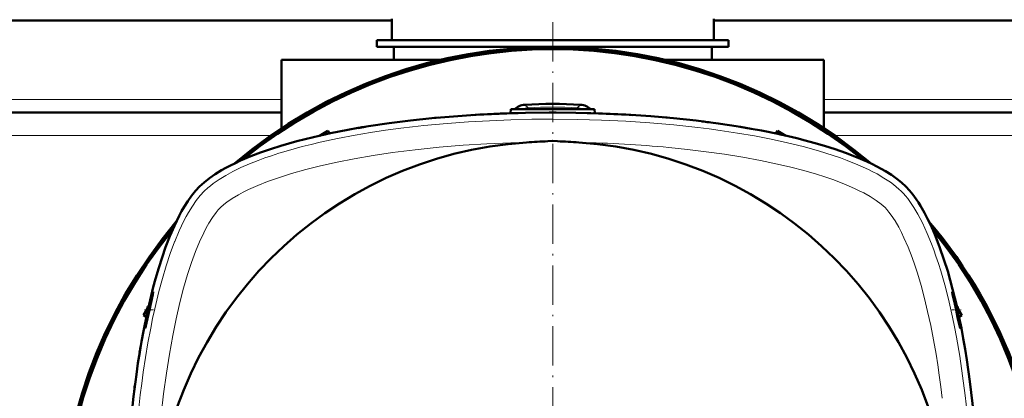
# Model space of a CAD drawing. Extents: x -2073 to 2460, y -1838 to 686.
# Tile 49 of 94: x 484 to 784, y -1297 to -1182. Entities that reach past the tile are written whole.
import ezdxf

# ---------------------------------------------------------------- set-up
doc = ezdxf.new("R2010")
doc.units = 0
doc.linetypes.add('DASHDOT', pattern=[18.5, 12, -3, 0.5, -3])

msp = doc.modelspace()

# ---------------------------------------------------------------- linework, layer by layer
at = {"color": 7, "lineweight": 50}
for p, q in [((597.57, -1182.55), (195.57, -1182.55)), ((597.57, -1188.55), (597.57, -1182.05)), ((695.57, -1188.55), (695.57, -1182.05)), ((836.57, -1182.55), (695.57, -1182.55)), ((593.07, -1188.55), (646.57, -1188.55)), ((593.07, -1188.55), (593.07, -1190.55)), ((646.57, -1188.55), (597.57, -1188.55)), ((646.57, -1188.55), (700.07, -1188.55)), ((695.57, -1188.55), (646.57, -1188.55)), ((700.07, -1188.55), (700.07, -1190.55)), ((593.07, -1190.55), (646.57, -1190.55)), ((598.17, -1194.55), (598.17, -1190.55)), ((646.57, -1190.55), (700.07, -1190.55)), ((694.97, -1190.55), (694.97, -1194.55)), ((564.07, -1194.55), (612.19, -1194.55)), ((564.07, -1215.29), (564.07, -1194.55)), ((680.94, -1194.55), (729.07, -1194.55)), ((729.07, -1215.29), (729.07, -1194.55)), ((633.81, -1209.55), (633.75, -1210.76)), ((633.81, -1209.55), (646.56, -1209.55)), ((646.56, -1209.55), (659.31, -1209.55)), ((659.31, -1209.55), (659.36, -1210.76)), ((564.07, -1210.55), (229.07, -1210.55)), ((610.58, -1212.19), (611.68, -1212.09)), ((623.31, -1211.23), (622.21, -1211.29)), ((624.08, -1211.18), (623.31, -1211.23)), ((634.93, -1210.72), (633.83, -1210.75)), ((636.03, -1210.69), (634.93, -1210.72)), ((646.56, -1210.55), (645.46, -1210.55)), ((647.66, -1210.55), (646.56, -1210.55)), ((658.18, -1210.72), (657.08, -1210.69)), ((659.28, -1210.75), (658.97, -1210.74)), ((669.81, -1211.23), (668.71, -1211.16)), ((670.91, -1211.29), (669.81, -1211.23)), ((681.43, -1212.09), (680.33, -1211.99)), ((682.24, -1212.17), (681.43, -1212.09)), ((837.89, -1210.55), (729.07, -1210.55)), ((578.15, -1216.08), (575.57, -1217.57)), ((578.15, -1216.08), (578.67, -1216.89)), ((578.15, -1216.08), (578.63, -1216.9)), ((587.33, -1215.24), (588.32, -1215.07)), ((588.32, -1215.07), (588.52, -1215.03)), ((588.52, -1215.03), (589.53, -1214.87)), ((714.96, -1216.08), (714.44, -1216.89)), ((714.48, -1216.9), (714.96, -1216.08)), ((714.96, -1216.08), (717.54, -1217.57)), ((645.07, -1219.25), (646.55, -1219.18)), ((648.04, -1219.25), (646.57, -1219.18)), ((523.23, -1270.17), (522.08, -1272.15)), ((523.58, -1269.54), (523.23, -1269.56)), ((523.23, -1271.13), (523.23, -1269.56)), ((769.82, -1269.56), (769.54, -1269.55)), ((769.82, -1269.56), (769.82, -1270.81)), ((769.82, -1270.05), (771.03, -1272.15)), ((522.08, -1272.15), (522.89, -1272.67)), ((522.9, -1272.63), (522.08, -1272.15)), ((770.21, -1272.63), (771.03, -1272.15)), ((771.03, -1272.15), (770.22, -1272.67))]:
    msp.add_line(p, q, dxfattribs=at)
at = {"color": 7, "linetype": 'DASHDOT', "lineweight": 18}
msp.add_line((646.56, -1183.01), (646.56, -1498.1), dxfattribs=at)
at = {"color": 7, "lineweight": 18}
for p, q in [((564.07, -1206.55), (229.07, -1206.55)), ((846.57, -1206.55), (729.07, -1206.55)), ((638.08, -1208.17), (639.1, -1209.09)), ((639.12, -1209.55), (639.1, -1209.09)), ((653.99, -1209.55), (654.02, -1209.09)), ((655.03, -1208.17), (654.02, -1209.09)), ((560.72, -1217.55), (232.41, -1217.55)), ((838.03, -1217.55), (732.41, -1217.55)), ((524.86, -1265.33), (524.86, -1265.83)), ((768.25, -1265.33), (768.25, -1265.83))]:
    msp.add_line(p, q, dxfattribs=at)
at = {"color": 7, "linetype": 'DASHDOT', "lineweight": 18, "ltscale": 0.036084}
msp.add_line((646.56, -1209.43), (646.56, -1210.88), dxfattribs=at)
at = {"color": 7, "linetype": 'DASHDOT', "lineweight": 18, "ltscale": 0.071317}
msp.add_line((525.1, -1270.55), (522.25, -1270.55), dxfattribs=at)
at = {"color": 7, "linetype": 'DASHDOT', "lineweight": 18, "ltscale": 0.070773}
msp.add_line((768.02, -1270.55), (770.85, -1270.55), dxfattribs=at)
at = {"color": 7, "lineweight": 50}
for points in [[(539.08, -1233.07), (539.76, -1232.42), (540.49, -1231.77), (542.09, -1230.51), (543.86, -1229.28), (545.78, -1228.1), (547.1, -1227.36), (548.47, -1226.64), (549.99, -1225.89), (551.56, -1225.17), (554.75, -1223.82), (557.66, -1222.71), (560.69, -1221.66), (563.82, -1220.66), (566.23, -1219.95), (568.69, -1219.27), (571.19, -1218.62), (573.73, -1218), (578.93, -1216.84), (584.25, -1215.79), (587.35, -1215.23), (590.48, -1214.71), (596.83, -1213.77), (603.27, -1212.96), (609.79, -1212.27), (616.38, -1211.7), (623.02, -1211.24), (630.62, -1210.87), (638.26, -1210.64), (645.92, -1210.55), (653.58, -1210.61), (661.22, -1210.82), (668.83, -1211.17), (676.4, -1211.67), (683.32, -1212.27), (690.17, -1213), (696.94, -1213.86), (700.33, -1214.35), (703.7, -1214.89), (706.92, -1215.44), (710.11, -1216.02), (715.55, -1217.13), (720.84, -1218.35), (723.43, -1219.01), (725.98, -1219.7), (729.3, -1220.66), (732.52, -1221.69), (735.63, -1222.77), (738.98, -1224.07), (742.15, -1225.44), (743.68, -1226.16), (745.16, -1226.9), (746.54, -1227.65), (747.86, -1228.41), (749.62, -1229.52), (751.24, -1230.67), (752.72, -1231.86), (754.04, -1233.07)], [(518.27, -1303.79), (519, -1296.94), (519.87, -1290.17), (520.36, -1286.78), (520.89, -1283.41), (521.44, -1280.19), (522.03, -1277), (523.13, -1271.56), (524.35, -1266.27), (525.01, -1263.68), (525.7, -1261.13), (526.67, -1257.81), (527.69, -1254.59), (528.78, -1251.48), (530.07, -1248.13), (531.44, -1244.96), (532.16, -1243.43), (532.91, -1241.95), (533.65, -1240.57), (534.41, -1239.25), (535.53, -1237.49), (536.67, -1235.87), (537.86, -1234.39), (539.08, -1233.07)], [(754.04, -1233.07), (755.13, -1234.25), (756.17, -1235.51), (757.14, -1236.84), (757.83, -1237.86), (758.5, -1238.91), (759.73, -1241.07), (760.65, -1242.81), (761.49, -1244.57), (762.31, -1246.39), (763.06, -1248.17)], [(763.06, -1248.17), (764.4, -1251.64), (765.62, -1255.19), (766.75, -1258.8), (767.52, -1261.5), (768.24, -1264.22), (768.94, -1267), (769.59, -1269.77), (770.29, -1272.98)], [(523.53, -1270.55), (524.15, -1267.9), (524.69, -1265.9), (524.86, -1265.33)], [(524.86, -1265.83), (524.54, -1267.34), (523.82, -1270.55)], [(524.86, -1265.33), (524.95, -1265.1), (524.96, -1265.09), (524.97, -1265.08), (524.97, -1265.08), (524.97, -1265.08)], [(524.97, -1265.08), (524.97, -1265.09), (524.98, -1265.1), (524.98, -1265.18), (524.86, -1265.83)], [(768.25, -1265.33), (768.16, -1265.1), (768.15, -1265.09), (768.15, -1265.08), (768.14, -1265.08), (768.14, -1265.08)], [(768.14, -1265.08), (768.14, -1265.09), (768.14, -1265.1), (768.14, -1265.18), (768.25, -1265.83)], [(768.25, -1265.33), (768.49, -1266.14), (768.81, -1267.3), (769.59, -1270.55)], [(769.29, -1270.55), (768.68, -1267.82), (768.25, -1265.83)], [(522.52, -1276.12), (522.51, -1276.12), (522.51, -1276.12), (522.51, -1276.11), (522.51, -1276.1), (522.51, -1276.05), (522.57, -1275.52), (522.99, -1273.13), (523.53, -1270.55)], [(523.82, -1270.55), (522.94, -1274.52), (522.61, -1275.87), (522.54, -1276.09), (522.52, -1276.12), (522.52, -1276.12), (522.52, -1276.12)], [(770.6, -1276.12), (770.6, -1276.12), (770.59, -1276.11), (770.55, -1276.03), (770.37, -1275.34), (769.79, -1272.78), (769.29, -1270.55)], [(769.59, -1270.55), (770.12, -1273.09), (770.39, -1274.52), (770.59, -1275.88), (770.61, -1276.09), (770.61, -1276.11), (770.6, -1276.12), (770.6, -1276.12), (770.6, -1276.12)], [(770.29, -1272.98), (770.91, -1276.09), (771.5, -1279.23), (772.07, -1282.47), (772.6, -1285.74), (773.54, -1292.32), (774.35, -1299.01), (775.03, -1305.8), (775.58, -1312.66), (776.01, -1319.58), (776.31, -1326.54), (776.5, -1333.53), (776.56, -1340.55)]]:
    msp.add_lwpolyline(points, dxfattribs=at)
at = {"color": 7, "lineweight": 18}
for points in [[(752.63, -1234.48), (751.9, -1233.79), (751.11, -1233.1), (750.24, -1232.42), (749.32, -1231.74), (747.37, -1230.45), (745.25, -1229.22), (743.95, -1228.53), (742.61, -1227.86), (741.02, -1227.11), (739.38, -1226.39), (736.21, -1225.12), (734.1, -1224.34), (731.94, -1223.6), (729.69, -1222.87), (727.4, -1222.18), (722.78, -1220.9), (718.06, -1219.73), (713.03, -1218.64), (707.93, -1217.64), (702.77, -1216.76), (697.55, -1215.96), (694.16, -1215.5), (690.76, -1215.07), (687.09, -1214.66), (683.41, -1214.28), (676.13, -1213.65), (668.81, -1213.17), (661.46, -1212.82), (654.1, -1212.62), (646.72, -1212.55), (640.25, -1212.6), (633.78, -1212.75), (627.33, -1213.01), (620.89, -1213.38), (614.48, -1213.85), (607.39, -1214.51), (603.86, -1214.9), (600.35, -1215.32), (595.7, -1215.94), (591.08, -1216.64), (586.5, -1217.41), (581.1, -1218.43), (575.79, -1219.57), (573.07, -1220.21), (570.37, -1220.89), (567.92, -1221.55), (565.5, -1222.24), (563.22, -1222.93), (560.98, -1223.66), (558.96, -1224.36), (556.97, -1225.09), (554.28, -1226.16), (551.69, -1227.29), (549.23, -1228.49), (547.09, -1229.65), (545.09, -1230.86), (543.25, -1232.13), (542.4, -1232.78), (541.6, -1233.45), (540.49, -1234.48)], [(638.61, -1219.63), (633.84, -1219.75), (626.55, -1220.05), (619.28, -1220.5), (612.05, -1221.09), (608.39, -1221.44), (604.74, -1221.84), (601.25, -1222.26), (597.77, -1222.72), (591.91, -1223.59), (586.13, -1224.58), (580.96, -1225.6), (575.89, -1226.73), (571.43, -1227.84), (567.09, -1229.07), (563.38, -1230.24), (559.81, -1231.5), (556.81, -1232.69), (553.98, -1233.95), (552.4, -1234.73), (550.91, -1235.53), (549.03, -1236.65), (547.39, -1237.77), (546.51, -1238.46), (545.44, -1239.43)], [(741.22, -1234.99), (739.85, -1234.3), (738.42, -1233.62), (736.8, -1232.9), (735.12, -1232.21), (731.76, -1230.94), (729.34, -1230.11), (726.86, -1229.32), (723.01, -1228.2), (719.05, -1227.17), (715.01, -1226.22), (709.76, -1225.11), (704.42, -1224.13), (698.87, -1223.23), (693.26, -1222.44), (687.59, -1221.75), (681.88, -1221.16)], [(540.49, -1234.48), (539.27, -1235.8), (538.08, -1237.32), (536.91, -1239.02), (535.76, -1240.89), (535.05, -1242.17), (534.35, -1243.5), (533.62, -1245), (532.9, -1246.56), (531.58, -1249.72), (531.52, -1249.86)], [(747.68, -1239.43), (747.13, -1238.92), (746.49, -1238.38), (744.98, -1237.25), (743.21, -1236.11), (741.22, -1234.99)], [(772.07, -1296.61), (771.29, -1290.61), (770.41, -1284.67), (769.4, -1278.8), (768.81, -1275.75), (768.19, -1272.73), (767.6, -1270.02), (766.97, -1267.33), (765.84, -1262.94), (764.62, -1258.65), (763.92, -1256.41), (763.19, -1254.21), (762.52, -1252.31), (761.82, -1250.45), (760.53, -1247.29), (759.81, -1245.68), (759.07, -1244.12), (758.38, -1242.76), (757.67, -1241.45), (756.49, -1239.46), (755.25, -1237.61), (754.58, -1236.71), (753.89, -1235.86), (753.26, -1235.15), (752.63, -1234.48)], [(545.44, -1239.43), (544.8, -1240.11), (544.14, -1240.91), (543.03, -1242.45), (541.92, -1244.22), (541.13, -1245.63), (540.37, -1247.13), (539.11, -1249.85), (537.91, -1252.75), (536.65, -1256.18), (535.47, -1259.76), (534.24, -1263.98), (533.11, -1268.31), (531.96, -1273.28), (530.93, -1278.34), (529.91, -1284.01), (529.01, -1289.76), (528.16, -1296.05), (527.44, -1302.41)], [(765.12, -1297.44), (764.68, -1293.93), (764.21, -1290.45), (763.73, -1287.22), (763.21, -1284.02), (762.44, -1279.64), (761.58, -1275.31), (760.65, -1271.04), (759.69, -1267.07), (758.65, -1263.18), (757.52, -1259.4), (756.73, -1256.96), (755.9, -1254.59), (754.71, -1251.51), (753.45, -1248.6), (752.67, -1246.97), (751.86, -1245.42), (750.73, -1243.46), (749.59, -1241.73), (748.89, -1240.81), (748.22, -1240.01), (747.68, -1239.43)], [(531.52, -1249.86), (530.21, -1253.41), (528.97, -1257.12), (527.81, -1260.98), (526.74, -1264.97), (526.08, -1267.6), (525.46, -1270.26), (524.83, -1273.17), (524.23, -1276.13), (523.4, -1280.53), (522.65, -1285), (521.97, -1289.54), (521.5, -1292.97), (521.07, -1296.43), (520.31, -1303.43), (519.69, -1310.5), (519.19, -1317.95), (518.84, -1325.44), (518.62, -1332.96), (518.55, -1340.49)]]:
    msp.add_lwpolyline(points, dxfattribs=at)
at = {"color": 7, "lineweight": 50}
for centre, radius, start, end in [((646.57, -1340.56), 150, 49.769, 130.2199), ((646.56, -1340.55), 149.8, 50.0535, 129.9465), ((646.56, -1340.55), 149.27, 50.8074, 129.1926), ((638.4, -1213.16), 5, 93.656, 133.8184), ((646.56, -1340.55), 132.65, 86.3371, 93.6629), ((654.71, -1213.16), 5, 46.1816, 86.344), ((646.16, -1602.11), 391.55, 91.8161, 93.1851), ((646.95, -1602.11), 391.55, 86.8149, 88.1839), ((654.04, -1522.57), 311.67, 82.6041, 83.0118), ((661.17, -1474.05), 262.63, 80.2196, 80.7063), ((661.17, -1474.05), 262.63, 80.2196, 80.7063), ((661.17, -1474.05), 262.63, 80.2198, 80.7065), ((621.3, -1419.04), 206.59, 102.1245, 102.7493), ((664.38, -1611.52), 392.74, 92.8172, 93.7622), ((628.74, -1611.49), 392.71, 86.2385, 87.1836), ((671.81, -1419.06), 206.62, 77.2504, 77.8752), ((646.56, -1340.55), 121.19, 93.7607, 176.2397), ((646.56, -1340.55), 121.19, 3.7606, 86.2399), ((646.57, -1340.56), 150, 139.7802, 220.231), ((646.56, -1340.55), 149.8, 140.0535, 219.9465), ((646.56, -1340.55), 149.27, 140.8074, 219.1926), ((646.57, -1340.56), 150, 319.7455, 40.2433), ((646.56, -1340.55), 149.8, 320.0534, 39.9467), ((646.56, -1340.55), 149.27, 320.8074, 39.1926), ((780.05, -1325.94), 262.63, 170.2196, 170.7063), ((828.57, -1333.07), 311.67, 172.6042, 173.0119)]:
    msp.add_arc(centre, radius, start, end, dxfattribs=at)
at = {"color": 7, "lineweight": 18}
for centre, radius, start, end in [((639.38, -1214.08), 5, 93.266, 115.0303), ((646.56, -1340.55), 131.67, 86.7526, 93.2474), ((653.73, -1214.08), 5, 64.9714, 86.734), ((646.56, -1340.55), 121.37, 89.9954, 90.0051)]:
    msp.add_arc(centre, radius, start, end, dxfattribs=at)
at = {"color": 7, "lineweight": 50}
msp.add_ellipse((631.98, -1466.47), major_axis=(258.99, 0), ratio=0.984808, start_param=1.735453, end_param=1.744071, dxfattribs=at)
msp.add_ellipse((631.98, -1466.47), major_axis=(258.99, 0), ratio=0.984808, start_param=1.735453, end_param=1.744071, dxfattribs=at)
at = {"color": 7, "lineweight": 18}
for centre, major_axis, ratio, start_param, end_param in [((642.08, -1254.45), (118.28, 1.43), 0.29485, 1.224046, 1.462), ((744.33, -1340.47), (0.03, -110.45), 0.27377, 1.570498, 1.979068)]:
    msp.add_ellipse(centre, major_axis=major_axis, ratio=ratio, start_param=start_param, end_param=end_param, dxfattribs=at)

doc.saveas('drawing.dxf')
